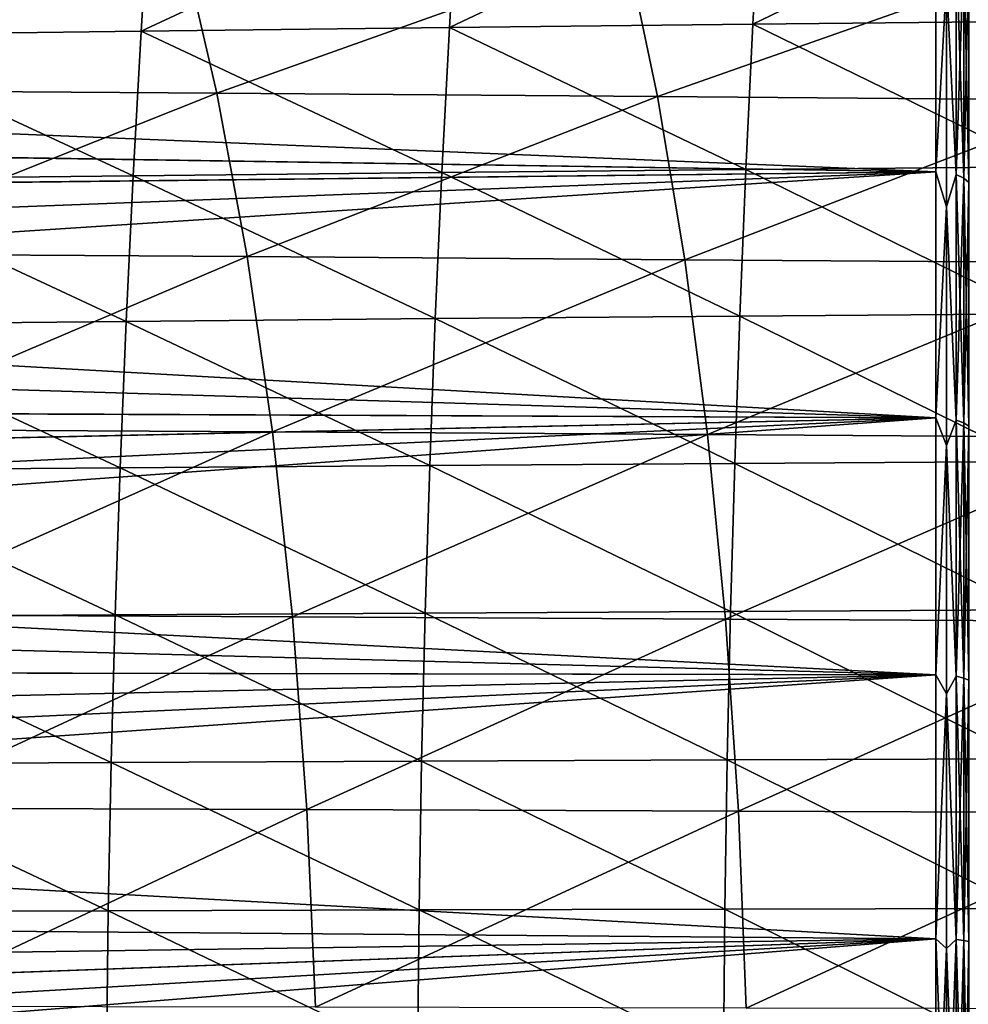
# Model space of a CAD drawing. Header units: metres. Extents: x -23 to 245, y -35 to 23.
# Tile 85 of 166: x 52.26 to 60.48, y 1.75 to 10.29. Entities that reach past the tile are written whole.
import ezdxf

# ---------------------------------------------------------------- set-up
doc = ezdxf.new("R2010")
doc.units = ezdxf.units.M
doc.layers.add('solid_509092_SW0002', color=7, linetype='CONTINUOUS')

msp = doc.modelspace()

# ---------------------------------------------------------------- linework, layer by layer
at = {"layer": 'solid_509092_SW0002'}
for points in [[(61.268188, 11.536493, 275.311737), (58.614948, 10.255202, 275.164337), (61.202969, 10.281616, 275.645416)], [(61.268188, 11.536493, 275.311737), (58.68391, 11.507463, 274.828949), (58.614948, 10.255202, 275.164337)], [(56.055779, 11.475615, 274.335449), (53.310421, 10.194915, 274.167542), (55.982269, 10.226244, 274.672333)], [(56.055779, 11.475615, 274.335449), (53.389137, 11.441111, 273.829315), (53.310421, 10.194915, 274.167542)], [(58.68391, 11.507463, 274.828949), (55.982269, 10.226244, 274.672333), (58.614948, 10.255202, 275.164337)], [(58.68391, 11.507463, 274.828949), (56.055779, 11.475615, 274.335449), (55.982269, 10.226244, 274.672333)], [(53.389137, 11.441111, 273.829315), (50.608532, 10.161585, 273.645721), (53.310421, 10.194915, 274.167542)], [(53.389137, 11.441111, 273.829315), (50.69302, 11.404337, 273.306274), (50.608532, 10.161585, 273.645721)], [(60.200001, 10.990179, 79.790245), (60.200001, 8.975983, 78.62735), (27.66811, 10.314112, 79.364685)], [(60.200001, 10.990179, 113.209755), (27.671963, 10.307143, 113.639511), (28.153685, 9.459111, 114.121727)], [(60.200001, 8.975983, 114.37265), (60.200001, 10.990179, 113.209755), (28.153685, 9.459111, 114.121727)], [(50.174377, 9.682571, 246.717957), (49.841187, 10.981495, 247.801239), (53.665119, 10.95349, 248.606384)], [(53.966103, 9.656119, 247.512039), (50.174377, 9.682571, 246.717957), (53.665119, 10.95349, 248.606384)], [(53.966103, 9.656119, 247.512039), (53.665119, 10.95349, 248.606384), (57.515942, 10.922591, 249.360138)], [(60.292706, 10.63283, 79.57795), (60.200001, 8.975983, 78.62735), (60.200001, 10.990179, 79.790245)], [(60.292706, 10.63283, 113.42205), (60.200001, 10.990179, 113.209755), (60.200001, 8.975983, 114.37265)], [(60.376411, 10.958665, 79.838158), (60.376411, 8.950245, 78.678596), (60.292706, 10.63283, 79.57795)], [(60.376411, 8.950245, 114.321404), (60.376411, 10.958665, 113.161842), (60.292706, 10.63283, 113.42205)], [(60.442818, 8.920415, 78.737991), (60.376411, 8.950245, 78.678596), (60.376411, 10.958665, 79.838158)], [(60.442818, 10.922141, 79.893692), (60.442818, 8.920415, 78.737991), (60.376411, 10.958665, 79.838158)], [(60.442818, 10.922141, 113.106308), (60.376411, 10.958665, 113.161842), (60.376411, 8.950245, 114.321404)], [(57.78709, 9.627049, 248.25621), (53.966103, 9.656119, 247.512039), (57.515942, 10.922591, 249.360138)], [(57.78709, 9.627049, 248.25621), (57.515942, 10.922591, 249.360138), (61.365902, 10.889751, 250.094925)], [(61.609699, 9.596304, 248.983231), (57.78709, 9.627049, 248.25621), (61.365902, 10.889751, 250.094925)], [(60.442818, 8.920415, 114.262009), (60.442818, 10.922141, 113.106308), (60.376411, 8.950245, 114.321404)], [(60.485405, 8.882829, 78.812836), (60.442818, 8.920415, 78.737991), (60.442818, 10.922141, 79.893692)], [(60.485405, 10.876122, 79.963661), (60.485405, 8.882829, 78.812836), (60.442818, 10.922141, 79.893692)], [(60.485405, 10.876122, 113.036339), (60.442818, 10.922141, 113.106308), (60.442818, 8.920415, 114.262009)], [(60.485405, 8.882829, 114.187164), (60.485405, 10.876122, 113.036339), (60.442818, 8.920415, 114.262009)], [(60.292706, 10.63283, 79.57795), (60.292706, 8.671304, 78.493851), (60.200001, 8.975983, 78.62735)], [(60.292706, 8.671304, 114.506149), (60.292706, 10.63283, 113.42205), (60.200001, 8.975983, 114.37265)], [(60.376411, 8.950245, 78.678596), (60.292706, 8.671304, 78.493851), (60.292706, 10.63283, 79.57795)], [(60.376411, 8.950245, 114.321404), (60.292706, 10.63283, 113.42205), (60.292706, 8.671304, 114.506149)], [(60.200001, 8.975983, 78.62735), (28.148991, 9.467909, 78.883003), (27.66811, 10.314112, 79.364685)], [(58.614948, 10.255202, 275.164337), (55.982269, 10.226244, 274.672333), (58.554012, 8.993653, 275.460663)], [(58.614948, 10.255202, 275.164337), (58.554012, 8.993653, 275.460663), (61.14558, 9.017251, 275.940308)], [(61.202969, 10.281616, 275.645416), (58.614948, 10.255202, 275.164337), (61.14558, 9.017251, 275.940308)], [(53.310421, 10.194915, 274.167542), (50.608532, 10.161585, 273.645721), (53.240414, 8.939858, 274.46637)], [(53.310421, 10.194915, 274.167542), (53.240414, 8.939858, 274.46637), (55.917084, 8.967799, 274.969971)], [(55.982269, 10.226244, 274.672333), (53.310421, 10.194915, 274.167542), (55.917084, 8.967799, 274.969971)], [(55.982269, 10.226244, 274.672333), (55.917084, 8.967799, 274.969971), (58.554012, 8.993653, 275.460663)], [(50.608532, 10.161585, 273.645721), (50.533188, 8.910181, 273.945618), (53.240414, 8.939858, 274.46637)], [(50.465157, 8.263918, 245.775177), (50.174377, 9.682571, 246.717957), (53.966103, 9.656119, 247.512039)], [(54.228455, 8.239382, 246.56041), (50.465157, 8.263918, 245.775177), (53.966103, 9.656119, 247.512039)], [(54.228455, 8.239382, 246.56041), (53.966103, 9.656119, 247.512039), (57.78709, 9.627049, 248.25621)], [(58.023079, 8.212524, 247.296951), (54.228455, 8.239382, 246.56041), (57.78709, 9.627049, 248.25621)], [(58.023079, 8.212524, 247.296951), (57.78709, 9.627049, 248.25621), (61.609699, 9.596304, 248.983231)], [(61.821503, 8.184228, 248.017883), (58.023079, 8.212524, 247.296951), (61.609699, 9.596304, 248.983231)], [(60.200001, 8.975983, 78.62735), (28.600956, 8.623055, 78.454422), (28.148991, 9.467909, 78.883003)], [(60.200001, 8.975983, 114.37265), (28.153685, 9.459111, 114.121727), (28.605932, 8.613348, 114.550217)], [(60.200001, 8.975983, 78.62735), (60.200001, 6.840402, 77.706146), (28.600956, 8.623055, 78.454422)], [(60.200001, 8.975983, 114.37265), (28.605932, 8.613348, 114.550217), (29.018827, 7.782481, 114.923706)], [(60.200001, 8.975983, 114.37265), (29.018827, 7.782481, 114.923706), (29.392195, 6.969002, 115.246544)], [(60.200001, 6.840402, 115.293854), (60.200001, 8.975983, 114.37265), (29.392195, 6.969002, 115.246544)], [(55.917084, 8.967799, 274.969971), (53.240414, 8.939858, 274.46637), (55.860386, 7.701272, 275.228333)], [(55.917084, 8.967799, 274.969971), (55.860386, 7.701272, 275.228333), (58.501362, 7.72368, 275.717773)], [(58.554012, 8.993653, 275.460663), (55.917084, 8.967799, 274.969971), (58.501362, 7.72368, 275.717773)], [(58.554012, 8.993653, 275.460663), (58.501362, 7.72368, 275.717773), (61.096367, 7.744141, 276.196045)], [(61.14558, 9.017251, 275.940308), (58.554012, 8.993653, 275.460663), (61.096367, 7.744141, 276.196045)], [(60.292706, 8.671304, 78.493851), (60.200001, 6.840402, 77.706146), (60.200001, 8.975983, 78.62735)], [(60.292706, 8.671304, 114.506149), (60.200001, 8.975983, 114.37265), (60.200001, 6.840402, 115.293854)], [(50.533188, 8.910181, 273.945618), (50.466896, 7.651412, 274.206146), (53.17915, 7.677078, 274.72583)], [(53.240414, 8.939858, 274.46637), (50.533188, 8.910181, 273.945618), (53.17915, 7.677078, 274.72583)], [(53.240414, 8.939858, 274.46637), (53.17915, 7.677078, 274.72583), (55.860386, 7.701272, 275.228333)], [(60.376411, 8.950245, 78.678596), (60.376411, 6.820788, 77.76004), (60.292706, 8.671304, 78.493851)], [(60.376411, 6.820788, 115.23996), (60.376411, 8.950245, 114.321404), (60.292706, 8.671304, 114.506149)], [(60.442818, 6.798055, 77.822495), (60.376411, 6.820788, 77.76004), (60.376411, 8.950245, 78.678596)], [(60.442818, 8.920415, 78.737991), (60.442818, 6.798055, 77.822495), (60.376411, 8.950245, 78.678596)], [(60.442818, 8.920415, 114.262009), (60.376411, 8.950245, 114.321404), (60.376411, 6.820788, 115.23996)], [(60.442818, 6.798055, 115.177505), (60.442818, 8.920415, 114.262009), (60.376411, 6.820788, 115.23996)], [(60.485405, 6.769412, 77.901192), (60.442818, 6.798055, 77.822495), (60.442818, 8.920415, 78.737991)], [(60.485405, 8.882829, 78.812836), (60.485405, 6.769412, 77.901192), (60.442818, 8.920415, 78.737991)], [(60.485405, 8.882829, 114.187164), (60.442818, 8.920415, 114.262009), (60.442818, 6.798055, 115.177505)], [(60.485405, 6.769412, 115.098808), (60.485405, 8.882829, 114.187164), (60.442818, 6.798055, 115.177505)], [(60.292706, 8.671304, 78.493851), (60.292706, 6.600732, 77.636192), (60.200001, 6.840402, 77.706146)], [(60.292706, 6.600732, 115.363808), (60.292706, 8.671304, 114.506149), (60.200001, 6.840402, 115.293854)], [(60.376411, 6.820788, 77.76004), (60.292706, 6.600732, 77.636192), (60.292706, 8.671304, 78.493851)], [(60.376411, 6.820788, 115.23996), (60.292706, 8.671304, 114.506149), (60.292706, 6.600732, 115.363808)], [(60.200001, 6.840402, 77.706146), (29.014641, 7.791367, 78.080048), (28.600956, 8.623055, 78.454422)], [(50.708603, 6.740794, 244.986481), (50.465157, 8.263918, 245.775177), (54.228455, 8.239382, 246.56041)], [(54.447968, 6.719151, 245.764709), (50.708603, 6.740794, 244.986481), (54.228455, 8.239382, 246.56041)], [(54.447968, 6.719151, 245.764709), (54.228455, 8.239382, 246.56041), (58.023079, 8.212524, 247.296951)], [(58.220394, 6.695533, 246.495209), (54.447968, 6.719151, 245.764709), (58.023079, 8.212524, 247.296951)], [(58.220394, 6.695533, 246.495209), (58.023079, 8.212524, 247.296951), (61.821503, 8.184228, 248.017883)], [(61.998451, 6.670714, 247.211304), (58.220394, 6.695533, 246.495209), (61.821503, 8.184228, 248.017883)], [(60.200001, 6.840402, 77.706146), (29.389107, 6.976295, 77.756165), (29.014641, 7.791367, 78.080048)], [(55.860386, 7.701272, 275.228333), (53.17915, 7.677078, 274.72583), (55.812096, 6.427577, 275.447205)], [(55.860386, 7.701272, 275.228333), (55.812096, 6.427577, 275.447205), (58.456833, 6.446266, 275.935516)], [(58.501362, 7.72368, 275.717773), (55.860386, 7.701272, 275.228333), (58.456833, 6.446266, 275.935516)], [(58.501362, 7.72368, 275.717773), (58.456833, 6.446266, 275.935516), (61.055073, 6.463338, 276.412567)], [(61.096367, 7.744141, 276.196045), (58.501362, 7.72368, 275.717773), (61.055073, 6.463338, 276.412567)], [(50.466896, 7.651412, 274.206146), (50.409779, 6.386041, 274.427155), (53.126644, 6.407412, 274.945801)], [(53.17915, 7.677078, 274.72583), (50.466896, 7.651412, 274.206146), (53.126644, 6.407412, 274.945801)], [(53.17915, 7.677078, 274.72583), (53.126644, 6.407412, 274.945801), (55.812096, 6.427577, 275.447205)], [(60.200001, 6.840402, 77.706146), (29.719374, 6.185277, 77.480476), (29.389107, 6.976295, 77.756165)], [(60.200001, 6.840402, 115.293854), (29.392195, 6.969002, 115.246544), (29.721748, 6.179413, 115.521431)], [(60.200001, 6.840402, 77.706146), (60.200001, 4.612317, 77.039101), (29.719374, 6.185277, 77.480476)], [(60.200001, 6.840402, 115.293854), (29.721748, 6.179413, 115.521431), (30.00996, 5.412271, 115.753761)], [(60.200001, 6.840402, 115.293854), (30.00996, 5.412271, 115.753761), (30.257164, 4.667368, 115.947769)], [(60.200001, 4.612317, 115.960899), (60.200001, 6.840402, 115.293854), (30.257164, 4.667368, 115.947769)], [(60.292706, 6.600732, 77.636192), (60.200001, 4.612317, 77.039101), (60.200001, 6.840402, 77.706146)], [(60.292706, 6.600732, 115.363808), (60.200001, 6.840402, 115.293854), (60.200001, 4.612317, 115.960899)], [(60.376411, 6.820788, 77.76004), (60.376411, 4.599092, 77.09491), (60.292706, 6.600732, 77.636192)], [(60.376411, 4.599092, 115.90509), (60.376411, 6.820788, 115.23996), (60.292706, 6.600732, 115.363808)], [(60.442818, 4.583763, 77.159584), (60.376411, 4.599092, 77.09491), (60.376411, 6.820788, 77.76004)], [(60.442818, 6.798055, 77.822495), (60.442818, 4.583763, 77.159584), (60.376411, 6.820788, 77.76004)], [(60.442818, 6.798055, 115.177505), (60.376411, 6.820788, 115.23996), (60.376411, 4.599092, 115.90509)], [(60.442818, 4.583763, 115.840416), (60.442818, 6.798055, 115.177505), (60.376411, 4.599092, 115.90509)], [(60.485405, 4.56445, 77.241074), (60.442818, 4.583763, 77.159584), (60.442818, 6.798055, 77.822495)], [(60.485405, 6.769412, 77.901192), (60.485405, 4.56445, 77.241074), (60.442818, 6.798055, 77.822495)], [(60.485405, 6.769412, 115.098808), (60.442818, 6.798055, 115.177505), (60.442818, 4.583763, 115.840416)], [(60.485405, 4.56445, 115.758926), (60.485405, 6.769412, 115.098808), (60.442818, 4.583763, 115.840416)], [(50.901054, 5.131202, 244.362564), (50.708603, 6.740794, 244.986481), (54.447968, 6.719151, 245.764709)], [(54.621475, 5.113623, 245.135452), (50.901054, 5.131202, 244.362564), (54.447968, 6.719151, 245.764709)], [(54.621475, 5.113623, 245.135452), (54.447968, 6.719151, 245.764709), (58.220394, 6.695533, 246.495209)], [(58.376335, 5.094482, 245.861298), (54.621475, 5.113623, 245.135452), (58.220394, 6.695533, 246.495209)], [(58.376335, 5.094482, 245.861298), (58.220394, 6.695533, 246.495209), (61.998451, 6.670714, 247.211304)], [(62.138268, 5.074399, 246.573624), (58.376335, 5.094482, 245.861298), (61.998451, 6.670714, 247.211304)], [(60.292706, 6.600732, 77.636192), (60.292706, 4.447151, 77.015755), (60.200001, 4.612317, 77.039101)], [(60.292706, 4.447151, 115.984245), (60.292706, 6.600732, 115.363808), (60.200001, 4.612317, 115.960899)], [(60.376411, 4.599092, 77.09491), (60.292706, 4.447151, 77.015755), (60.292706, 6.600732, 77.636192)], [(60.376411, 4.599092, 115.90509), (60.292706, 6.600732, 115.363808), (60.292706, 4.447151, 115.984245)], [(53.126644, 6.407412, 274.945801), (50.409779, 6.386041, 274.427155), (53.083164, 5.13163, 275.126038)], [(53.126644, 6.407412, 274.945801), (53.083164, 5.13163, 275.126038), (55.772331, 5.147614, 275.626495)], [(55.812096, 6.427577, 275.447205), (53.126644, 6.407412, 274.945801), (55.772331, 5.147614, 275.626495)], [(55.812096, 6.427577, 275.447205), (55.772331, 5.147614, 275.626495), (58.420406, 5.162433, 276.1138)], [(58.456833, 6.446266, 275.935516), (55.812096, 6.427577, 275.447205), (58.420406, 5.162433, 276.1138)], [(58.456833, 6.446266, 275.935516), (58.420406, 5.162433, 276.1138), (61.021557, 5.175974, 276.589783)], [(61.055073, 6.463338, 276.412567), (58.456833, 6.446266, 275.935516), (61.021557, 5.175974, 276.589783)], [(50.409779, 6.386041, 274.427155), (50.36224, 5.114705, 274.608307), (53.083164, 5.13163, 275.126038)], [(60.200001, 4.612317, 77.039101), (30.008196, 5.416457, 77.247414), (29.719374, 6.185277, 77.480476)], [(60.200001, 4.612317, 77.039101), (30.255964, 4.669196, 77.052673), (30.008196, 5.416457, 77.247414)], [(53.083164, 5.13163, 275.126038), (50.36224, 5.114705, 274.608307), (53.049023, 3.850505, 275.266327)], [(51.040115, 3.455888, 243.911179), (50.901054, 5.131202, 244.362564), (54.621475, 5.113623, 245.135452)], [(53.083164, 5.13163, 275.126038), (53.049023, 3.850505, 275.266327), (55.741268, 3.862279, 275.766052)], [(55.772331, 5.147614, 275.626495), (53.083164, 5.13163, 275.126038), (55.741268, 3.862279, 275.766052)], [(55.772331, 5.147614, 275.626495), (55.741268, 3.862279, 275.766052), (58.392132, 3.873199, 276.252563)], [(58.420406, 5.162433, 276.1138), (55.772331, 5.147614, 275.626495), (58.392132, 3.873199, 276.252563)], [(58.420406, 5.162433, 276.1138), (58.392132, 3.873199, 276.252563), (60.995728, 3.883178, 276.727722)], [(61.021557, 5.175974, 276.589783), (58.420406, 5.162433, 276.1138), (60.995728, 3.883178, 276.727722)], [(50.36224, 5.114705, 274.608307), (50.324741, 3.838043, 274.749298), (53.049023, 3.850505, 275.266327)], [(54.746834, 3.443322, 244.680405), (51.040115, 3.455888, 243.911179), (54.621475, 5.113623, 245.135452)], [(54.746834, 3.443322, 244.680405), (54.621475, 5.113623, 245.135452), (58.376335, 5.094482, 245.861298)], [(58.488987, 3.429669, 245.40303), (54.746834, 3.443322, 244.680405), (58.376335, 5.094482, 245.861298)], [(58.488987, 3.429669, 245.40303), (58.376335, 5.094482, 245.861298), (62.138268, 5.074399, 246.573624)], [(62.239258, 3.415365, 246.112747), (58.488987, 3.429669, 245.40303), (62.138268, 5.074399, 246.573624)], [(60.200001, 4.612317, 77.039101), (30.464781, 3.944229, 76.892784), (30.255964, 4.669196, 77.052673)], [(60.200001, 4.612317, 115.960899), (30.257164, 4.667368, 115.947769), (30.46549, 3.944476, 116.10717)], [(60.200001, 4.612317, 77.039101), (60.200001, 2.321858, 76.635231), (30.464781, 3.944229, 76.892784)], [(60.200001, 4.612317, 115.960899), (30.46549, 3.944476, 116.10717), (30.636478, 3.243092, 116.235306)], [(60.200001, 4.612317, 115.960899), (30.636478, 3.243092, 116.235306), (30.772243, 2.561712, 116.335266)], [(60.200001, 2.321858, 116.364769), (60.200001, 4.612317, 115.960899), (30.772243, 2.561712, 116.335266)], [(60.292706, 4.447151, 77.015755), (60.200001, 2.321858, 76.635231), (60.200001, 4.612317, 77.039101)], [(60.292706, 4.447151, 115.984245), (60.200001, 4.612317, 115.960899), (60.200001, 2.321858, 116.364769)], [(60.376411, 4.599092, 77.09491), (60.376411, 2.3152, 76.692192), (60.292706, 4.447151, 77.015755)], [(60.376411, 2.3152, 116.307808), (60.376411, 4.599092, 115.90509), (60.292706, 4.447151, 115.984245)], [(60.442818, 2.307484, 76.758209), (60.376411, 2.3152, 76.692192), (60.376411, 4.599092, 77.09491)], [(60.442818, 4.583763, 77.159584), (60.442818, 2.307484, 76.758209), (60.376411, 4.599092, 77.09491)], [(60.442818, 4.583763, 115.840416), (60.376411, 4.599092, 115.90509), (60.376411, 2.3152, 116.307808)], [(60.442818, 2.307484, 116.241791), (60.442818, 4.583763, 115.840416), (60.376411, 2.3152, 116.307808)], [(60.485405, 2.297762, 76.841393), (60.442818, 2.307484, 76.758209), (60.442818, 4.583763, 77.159584)], [(60.485405, 4.56445, 77.241074), (60.485405, 2.297762, 76.841393), (60.442818, 4.583763, 77.159584)], [(60.485405, 4.56445, 115.758926), (60.442818, 4.583763, 115.840416), (60.442818, 2.307484, 116.241791)], [(60.485405, 2.297762, 116.158607), (60.485405, 4.56445, 115.758926), (60.442818, 2.307484, 116.241791)], [(60.292706, 4.447151, 77.015755), (60.292706, 2.237646, 76.640343), (60.200001, 2.321858, 76.635231)], [(60.292706, 2.237646, 116.359657), (60.292706, 4.447151, 115.984245), (60.200001, 2.321858, 116.364769)], [(60.376411, 2.3152, 76.692192), (60.292706, 2.237646, 76.640343), (60.292706, 4.447151, 77.015755)], [(60.376411, 2.3152, 116.307808), (60.292706, 4.447151, 115.984245), (60.292706, 2.237646, 116.359657)], [(60.200001, 2.321858, 76.635231), (30.772249, 2.560719, 76.664612), (30.464781, 3.944229, 76.892784)], [(53.049023, 3.850505, 275.266327), (50.324741, 3.838043, 274.749298), (53.024521, 2.564836, 275.366516)], [(53.049023, 3.850505, 275.266327), (53.024521, 2.564836, 275.366516), (55.719074, 2.572479, 275.865723)], [(55.741268, 3.862279, 275.766052), (53.049023, 3.850505, 275.266327), (55.719074, 2.572479, 275.865723)], [(55.741268, 3.862279, 275.766052), (55.719074, 2.572479, 275.865723), (58.372032, 2.579569, 276.351715)], [(58.392132, 3.873199, 276.252563), (55.741268, 3.862279, 275.766052), (58.372032, 2.579569, 276.351715)], [(58.392132, 3.873199, 276.252563), (58.372032, 2.579569, 276.351715), (60.977486, 2.586047, 276.826324)], [(60.995728, 3.883178, 276.727722), (58.392132, 3.873199, 276.252563), (60.977486, 2.586047, 276.826324)], [(50.324741, 3.838043, 274.749298), (50.297737, 2.556747, 274.849945), (53.024521, 2.564836, 275.366516)], [(51.12373, 1.735804, 243.63855), (51.040115, 3.455888, 243.911179), (54.746834, 3.443322, 244.680405)], [(54.822277, 1.729059, 244.405655), (51.12373, 1.735804, 243.63855), (54.746834, 3.443322, 244.680405)], [(54.822277, 1.729059, 244.405655), (54.746834, 3.443322, 244.680405), (58.488987, 3.429669, 245.40303)], [(58.556854, 1.721756, 245.126434), (54.822277, 1.729059, 244.405655), (58.488987, 3.429669, 245.40303)], [(58.556854, 1.721756, 245.126434), (58.488987, 3.429669, 245.40303), (62.239258, 3.415365, 246.112747)], [(62.300156, 1.714127, 245.834671), (58.556854, 1.721756, 245.126434), (62.239258, 3.415365, 246.112747)], [(53.024521, 2.564836, 275.366516), (50.297737, 2.556747, 274.849945), (53.00983, 1.27545, 275.426392)], [(53.024521, 2.564836, 275.366516), (53.00983, 1.27545, 275.426392), (55.705761, 1.279126, 275.925385)], [(55.719074, 2.572479, 275.865723), (53.024521, 2.564836, 275.366516), (55.705761, 1.279126, 275.925385)], [(55.719074, 2.572479, 275.865723), (55.705761, 1.279126, 275.925385), (58.359978, 1.282535, 276.411133)], [(58.372032, 2.579569, 276.351715), (55.719074, 2.572479, 275.865723), (58.359978, 1.282535, 276.411133)], [(58.372032, 2.579569, 276.351715), (58.359978, 1.282535, 276.411133), (60.966557, 1.285649, 276.885498)], [(60.977486, 2.586047, 276.826324), (58.372032, 2.579569, 276.351715), (60.966557, 1.285649, 276.885498)], [(60.200001, 2.321858, 116.364769), (30.772243, 2.561712, 116.335266), (30.874907, 1.898872, 116.409653)], [(60.200001, 2.321858, 76.635231), (30.946156, 1.254684, 76.539398), (30.772249, 2.560719, 76.664612)], [(50.297737, 2.556747, 274.849945), (50.281544, 1.27156, 274.910034), (53.00983, 1.27545, 275.426392)], [(60.200001, 2.321858, 116.364769), (30.874907, 1.898872, 116.409653), (30.945978, 1.252443, 116.460747)], [(60.200001, 2.321858, 116.364769), (30.945978, 1.252443, 116.460747), (30.987953, 0.618752, 116.490425)], [(60.200001, 2.321858, 76.635231), (60.200001, 0, 76.5), (30.946156, 1.254684, 76.539398)], [(60.200001, 2.321858, 116.364769), (30.987953, 0.618752, 116.490425), (31, 0, 116.5)], [(60.200001, 2.321858, 116.364769), (31, 0, 116.5), (60.200001, 0, 116.5)], [(60.292706, 0, 76.514687), (60.200001, 0, 76.5), (60.200001, 2.321858, 76.635231)], [(60.292706, 2.237646, 116.359657), (60.200001, 2.321858, 116.364769), (60.200001, 0, 116.5)], [(60.292706, 2.237646, 76.640343), (60.292706, 0, 76.514687), (60.200001, 2.321858, 76.635231)], [(60.376411, 2.3152, 116.307808), (60.292706, 0, 116.485313), (60.376411, 0, 116.44265)], [(60.376411, 2.3152, 116.307808), (60.292706, 2.237646, 116.359657), (60.292706, 0, 116.485313)], [(60.376411, 2.3152, 76.692192), (60.376411, 0, 76.55735), (60.292706, 2.237646, 76.640343)], [(60.442818, 2.307484, 116.241791), (60.376411, 2.3152, 116.307808), (60.376411, 0, 116.44265)], [(60.376411, 2.3152, 76.692192), (60.442818, 0, 76.623817), (60.376411, 0, 76.55735)], [(60.442818, 2.307484, 76.758209), (60.442818, 0, 76.623817), (60.376411, 2.3152, 76.692192)], [(60.442818, 2.307484, 116.241791), (60.376411, 0, 116.44265), (60.442818, 0, 116.376183)], [(60.485405, 2.297762, 116.158607), (60.442818, 2.307484, 116.241791), (60.442818, 0, 116.376183)], [(60.442818, 2.307484, 76.758209), (60.485405, 0, 76.707565), (60.442818, 0, 76.623817)], [(60.485405, 2.297762, 76.841393), (60.485405, 0, 76.707565), (60.442818, 2.307484, 76.758209)], [(60.292706, 2.237646, 116.359657), (60.200001, 0, 116.5), (60.292706, 0, 116.485313)], [(60.292706, 2.237646, 76.640343), (60.376411, 0, 76.55735), (60.292706, 0, 76.514687)], [(60.485405, 2.297762, 116.158607), (60.442818, 0, 116.376183), (60.485405, 0, 116.292435)]]:
    msp.add_3dface(points, dxfattribs=at)

doc.saveas('drawing.dxf')
